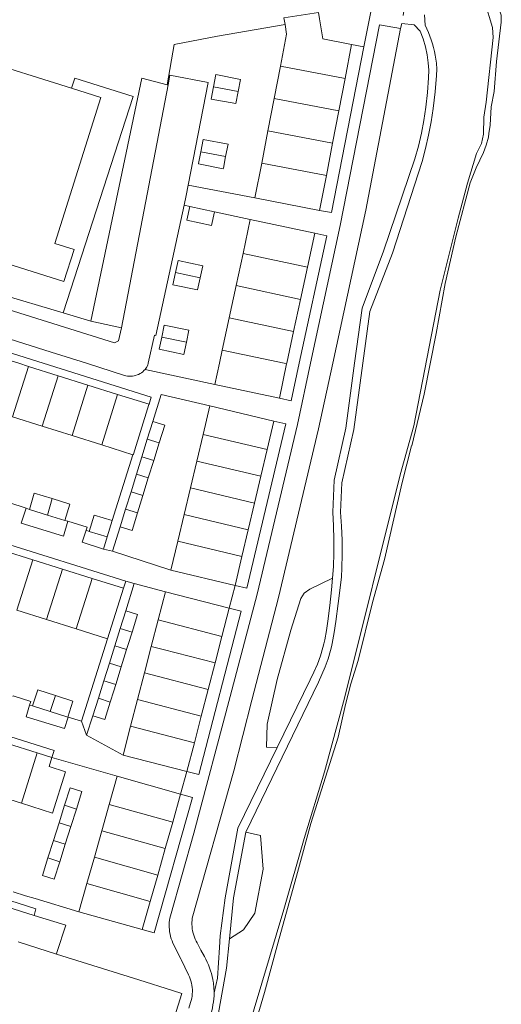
# Model space of a CAD drawing. Header units: metres. Extents: x 89888 to 94270, y 464165 to 468904.
# Tile 206 of 256: x 94061 to 94140, y 466145 to 466306. Entities that reach past the tile are written whole.
import ezdxf

# ---------------------------------------------------------------- set-up
doc = ezdxf.new("R2010")
doc.units = ezdxf.units.M
for name, color, linetype, lineweight in [('B_BEBOUWINGSGRENS_0', 251, 'CONTINUOUS', 13), ('B_TUSSENMUUR_0', 251, 'CONTINUOUS', 13), ('T_CULTUURGRENS_0', 251, 'CONTINUOUS', 13), ('T_HEK_LIJN_0', 251, 'CONTINUOUS', 13), ('T_MUUR_30CM_LIJN_0', 251, 'CONTINUOUS', 13), ('V_WEGGRENS_0', 251, 'CONTINUOUS', 13), ('W_WATERGRENS_0', 251, 'CONTINUOUS', 13)]:
    doc.layers.add(name, color=color, linetype=linetype, lineweight=lineweight)

# ---------------------------------------------------------------- blocks, each defined once
blk = doc.blocks.new('OGT_BLOK3_ACAD_1_FMEBLOCK33')
at = {"layer": 'W_WATERGRENS_0'}
blk.add_lwpolyline([(88.07, 214.42), (86.5, 208.41), (83.65, 195.81), (81.66, 188.75), (79.32, 179.24), (78.14, 175.42), (77.22, 172.07), (76.02, 166.72), (71.54, 152.56), (69.39, 144.53), (66.22, 133.12), (64, 124.85), (62.47, 119.68), (60.2, 112.77), (59.7, 110.62), (59.64, 109.27), (59.99, 107.77), (60.22, 107.18)], dxfattribs=at)
blk = doc.blocks.new('OGT_BLOK3_ACAD_1_FMEBLOCK13')
at = {"layer": 'T_CULTUURGRENS_0'}
blk.add_lwpolyline([(-12.09, -63.82), (-4.93, -39.72), (-1.57, -28.04), (1.78, -17.12), (5.01, -5.09), (14.14, 31.51), (16.37, 39.56), (20.69, 61.75), (23.61, 73.55), (25.18, 79.27), (26.62, 84.14), (27.45, 85.81), (27.76, 87.31), (27.86, 90.08), (28.22, 92.56), (29.37, 103.13), (29.23, 104.78), (26.75, 113.15)], dxfattribs=at)

msp = doc.modelspace()

# ---------------------------------------------------------------- linework, layer by layer
at = {"layer": 'B_BEBOUWINGSGRENS_0'}
for p, q in [((94115.04, 466302.22), (94113.97, 466296.66)), ((94102.36, 466293.39), (94103.38, 466298.7)), ((94113.97, 466296.66), (94112.95, 466291.36)), ((94101.33, 466288.09), (94102.36, 466293.39)), ((94112.95, 466291.36), (94111.92, 466286.05)), ((94100.31, 466282.79), (94101.33, 466288.09)), ((94111.92, 466286.05), (94110.9, 466280.76)), ((94099.21, 466277.1), (94100.31, 466282.79)), ((94110.9, 466280.76), (94109.8, 466275.06)), ((94109.8, 466275.06), (94099.21, 466277.1)), ((94088.54, 466275.71), (94092.57, 466274.84)), ((94097.26, 466268.01), (94098.45, 466273.58)), ((94098.45, 466273.58), (94109, 466271.32)), ((94109, 466271.32), (94107.8, 466265.75)), ((94096.12, 466262.73), (94097.26, 466268.01)), ((94107.8, 466265.75), (94106.67, 466260.46)), ((94094.99, 466257.46), (94096.12, 466262.73)), ((94106.67, 466260.46), (94105.54, 466255.19)), ((94093.86, 466252.18), (94094.99, 466257.46)), ((94062.14, 466249.5), (94067.01, 466247.97)), ((94104.4, 466249.92), (94103.2, 466244.28)), ((94067.01, 466247.97), (94071.87, 466246.44)), ((94071.87, 466246.44), (94076.73, 466244.91)), ((94103.2, 466244.28), (94092.65, 466246.55)), ((94076.73, 466244.91), (94081.87, 466243.29)), ((94090.72, 466238.35), (94091.82, 466243.01)), ((94091.82, 466243.01), (94102.32, 466240.53)), ((94064.4, 466239.68), (94059.53, 466241.21)), ((94081.59, 466237.57), (94082.49, 466240.45)), ((94102.32, 466240.53), (94101.22, 466235.87)), ((94069.26, 466238.16), (94064.4, 466239.68)), ((94074.12, 466236.63), (94069.26, 466238.16)), ((94080.71, 466234.7), (94081.59, 466237.57)), ((94089.69, 466233.97), (94090.72, 466238.35)), ((94079.24, 466235.03), (94074.12, 466236.63)), ((94083.53, 466236.97), (94082.65, 466234.1)), ((94101.22, 466235.87), (94100.18, 466231.49)), ((94079.81, 466231.82), (94080.71, 466234.7)), ((94082.65, 466234.1), (94081.75, 466231.22)), ((94088.65, 466229.6), (94089.69, 466233.97)), ((94078.93, 466228.96), (94079.81, 466231.82)), ((94081.75, 466231.22), (94080.86, 466228.36)), ((94100.18, 466231.49), (94099.15, 466227.11)), ((94087.62, 466225.22), (94088.65, 466229.6)), ((94078.04, 466226.09), (94078.93, 466228.96)), ((94080.86, 466228.36), (94079.98, 466225.49)), ((94065.22, 466225.12), (94062.29, 466226.04)), ((94077.15, 466223.23), (94078.04, 466226.09)), ((94099.15, 466227.11), (94098.11, 466222.74)), ((94068.06, 466224.23), (94065.22, 466225.12)), ((94086.58, 466220.85), (94087.62, 466225.22)), ((94075.83, 466224.23), (94074.99, 466221.57)), ((94098.11, 466222.74), (94097.08, 466218.36)), ((94074.99, 466221.57), (94072.08, 466222.47)), ((94085.46, 466216.1), (94086.58, 466220.85)), ((94057.97, 466219.35), (94062.83, 466217.82)), ((94062.83, 466217.82), (94067.7, 466216.29)), ((94097.08, 466218.36), (94095.96, 466213.62)), ((94067.7, 466216.29), (94072.56, 466214.76)), ((94072.56, 466214.76), (94077.69, 466213.14)), ((94095.96, 466213.62), (94085.46, 466216.1)), ((94077.69, 466213.14), (94075.09, 466204.89)), ((94083.36, 466207.95), (94084.56, 466212.59)), ((94084.56, 466212.59), (94095, 466209.9)), ((94095, 466209.9), (94093.79, 466205.25)), ((94065.1, 466208.04), (94060.24, 466209.57)), ((94077.15, 466206.58), (94078.05, 466209.47)), ((94069.96, 466206.51), (94065.1, 466208.04)), ((94075.09, 466204.89), (94069.96, 466206.51)), ((94076.26, 466203.72), (94077.15, 466206.58)), ((94082.24, 466203.61), (94083.36, 466207.95)), ((94093.79, 466205.25), (94092.67, 466200.91)), ((94075.37, 466200.86), (94076.26, 466203.72)), ((94081.11, 466199.27), (94082.24, 466203.61)), ((94078.2, 466203.12), (94077.3, 466200.26)), ((94074.47, 466198), (94075.37, 466200.86)), ((94077.3, 466200.26), (94076.41, 466197.4)), ((94092.67, 466200.91), (94091.54, 466196.56)), ((94079.98, 466194.9), (94081.11, 466199.27)), ((94073.57, 466195.12), (94074.47, 466198)), ((94091.54, 466196.56), (94090.42, 466192.2)), ((94065.7, 466192.95), (94062.81, 466193.87)), ((94072.68, 466192.26), (94073.57, 466195.12)), ((94078.86, 466190.55), (94079.98, 466194.9)), ((94068.58, 466192.03), (94065.7, 466192.95)), ((94090.42, 466192.2), (94089.29, 466187.85)), ((94077.63, 466185.83), (94078.86, 466190.55)), ((94058.7, 466187.72), (94063.57, 466186.18)), ((94089.29, 466187.85), (94088.07, 466183.13)), ((94063.57, 466186.18), (94065.98, 466185.42)), ((94088.07, 466183.13), (94077.63, 466185.83)), ((94075.36, 466177.75), (94076.66, 466182.37)), ((94076.66, 466182.37), (94087.04, 466179.44)), ((94060.97, 466177.92), (94056.1, 466179.46)), ((94087.04, 466179.44), (94085.74, 466174.82)), ((94068.04, 466177.59), (94067.13, 466174.71)), ((94074.14, 466173.42), (94075.36, 466177.75)), ((94069.07, 466174.1), (94069.98, 466176.98)), ((94067.13, 466174.71), (94066.23, 466171.84)), ((94085.74, 466174.82), (94084.51, 466170.49)), ((94068.16, 466171.23), (94069.07, 466174.1)), ((94072.92, 466169.09), (94074.14, 466173.42)), ((94066.23, 466171.84), (94065.32, 466168.96)), ((94067.25, 466168.35), (94068.16, 466171.23)), ((94084.51, 466170.49), (94083.29, 466166.16)), ((94071.7, 466164.77), (94072.92, 466169.09)), ((94070.39, 466160.15), (94071.7, 466164.77)), ((94083.29, 466166.16), (94082.07, 466161.84)), ((94082.07, 466161.84), (94080.77, 466157.22)), ((94080.77, 466157.22), (94070.39, 466160.15)), ((94060.45, 466155.21), (94066.73, 466153.23)), ((94066.73, 466153.23), (94080.21, 466148.99))]:
    msp.add_line(p, q, dxfattribs=at)
for points in [[(94104.14, 466305.48), (94103.96, 466306.57), (94109.61, 466307.48), (94109.79, 466306.42), (94110.32, 466303.13), (94115.04, 466302.22)], [(94103.38, 466298.7), (94104.39, 466303.93), (94104.14, 466305.48)], [(94044.32, 466270.83), (94053.47, 466300), (94069.2, 466295.07)], [(94096.47, 466294.52), (94096.86, 466296.52), (94092.81, 466297.3), (94092.42, 466295.3)], [(94092.42, 466295.3), (94092.04, 466293.3), (94096.09, 466292.56), (94096.47, 466294.52)], [(94069.2, 466295.07), (94073.97, 466293.57), (94066.44, 466269.63), (94069.59, 466268.64), (94067.94, 466263.4), (94044.32, 466270.83)], [(94094.41, 466283.87), (94094.8, 466285.88), (94090.75, 466286.66), (94090.36, 466284.66)], [(94090.36, 466284.66), (94089.99, 466282.73), (94089.98, 466282.66), (94094.03, 466281.88), (94094.04, 466281.96), (94094.41, 466283.87)], [(94092.57, 466274.84), (94092.09, 466272.59), (94088.06, 466273.46), (94088.54, 466275.71)], [(94090.24, 466264), (94090.67, 466265.99), (94086.64, 466266.82), (94086.21, 466264.86)], [(94086.21, 466264.86), (94085.79, 466262.88), (94089.83, 466262.05), (94090.24, 466264)], [(94087.98, 466253.44), (94088.41, 466255.43), (94084.37, 466256.26), (94083.95, 466254.3)], [(94105.54, 466255.19), (94104.42, 466250), (94104.4, 466249.92)], [(94083.95, 466254.3), (94083.52, 466252.32), (94087.55, 466251.46), (94087.98, 466253.44)], [(94092.65, 466246.55), (94093.39, 466250), (94093.86, 466252.18)], [(94057.28, 466251.03), (94060.57, 466250), (94062.14, 466249.5)], [(94081.87, 466243.29), (94081.85, 466243.25), (94079.31, 466235.14), (94079.24, 466235.03)], [(94082.49, 466240.45), (94084.43, 466239.85), (94083.53, 466236.97)], [(94062.29, 466226.04), (94063.06, 466228.75), (94065.99, 466227.83)], [(94065.99, 466227.83), (94068.92, 466226.9), (94068.06, 466224.23)], [(94072.08, 466222.47), (94072.86, 466225.15), (94075.83, 466224.23)], [(94079.98, 466225.49), (94079.09, 466222.63), (94077.15, 466223.23)], [(94078.05, 466209.47), (94079.99, 466208.86), (94079.09, 466205.98)], [(94079.09, 466205.98), (94078.45, 466203.92), (94078.2, 466203.12)], [(94076.41, 466197.4), (94076.08, 466196.34), (94075.51, 466194.51)], [(94062.81, 466193.87), (94063.65, 466196.51), (94066.54, 466195.59)], [(94066.54, 466195.59), (94069.42, 466194.67), (94068.58, 466192.03)], [(94075.51, 466194.51), (94074.62, 466191.65), (94072.68, 466192.26)], [(94065.98, 466185.42), (94065.52, 466183.94), (94068.21, 466183.09), (94066.04, 466176.32), (94060.97, 466177.92)], [(94069.98, 466176.98), (94070.89, 466179.86), (94068.95, 466180.47), (94068.04, 466177.59)], [(94065.32, 466168.96), (94064.41, 466166.09), (94066.34, 466165.48), (94067.25, 466168.35)], [(94080.21, 466148.99), (94085.73, 466147.25), (94087.26, 466146.77), (94086.04, 466142.93), (94085.49, 466141.18)]]:
    msp.add_lwpolyline(points, dxfattribs=at)
at = {"layer": 'B_TUSSENMUUR_0'}
for p, q in [((94103.38, 466298.7), (94113.97, 466296.66)), ((94092.42, 466295.3), (94096.47, 466294.52)), ((94102.36, 466293.39), (94112.95, 466291.36)), ((94101.33, 466288.09), (94111.92, 466286.05)), ((94090.36, 466284.66), (94094.41, 466283.87)), ((94100.31, 466282.79), (94110.9, 466280.76)), ((94097.26, 466268.01), (94107.8, 466265.75)), ((94086.21, 466264.86), (94090.24, 466264)), ((94106.67, 466260.46), (94096.12, 466262.73)), ((94094.99, 466257.46), (94105.54, 466255.19)), ((94083.95, 466254.3), (94087.98, 466253.44)), ((94059.53, 466241.21), (94062.14, 466249.5)), ((94064.4, 466239.68), (94067.01, 466247.97)), ((94069.26, 466238.16), (94071.87, 466246.44)), ((94074.12, 466236.63), (94076.73, 466244.91)), ((94081.59, 466237.57), (94083.53, 466236.97)), ((94101.22, 466235.87), (94090.72, 466238.35)), ((94080.71, 466234.7), (94082.65, 466234.1)), ((94089.69, 466233.97), (94100.18, 466231.49)), ((94079.81, 466231.82), (94081.75, 466231.22)), ((94099.15, 466227.11), (94088.65, 466229.6)), ((94065.99, 466227.83), (94065.22, 466225.12)), ((94078.93, 466228.96), (94080.86, 466228.36)), ((94079.98, 466225.49), (94078.04, 466226.09)), ((94087.62, 466225.22), (94098.11, 466222.74)), ((94086.58, 466220.85), (94097.08, 466218.36)), ((94060.24, 466209.57), (94062.83, 466217.82)), ((94065.1, 466208.04), (94067.7, 466216.29)), ((94069.96, 466206.51), (94072.56, 466214.76)), ((94077.15, 466206.58), (94079.09, 466205.98)), ((94083.36, 466207.95), (94093.79, 466205.25)), ((94076.26, 466203.72), (94078.2, 466203.12)), ((94075.37, 466200.86), (94077.3, 466200.26)), ((94091.54, 466196.56), (94081.11, 466199.27)), ((94076.41, 466197.4), (94074.47, 466198)), ((94065.7, 466192.95), (94066.54, 466195.59)), ((94073.57, 466195.12), (94075.51, 466194.51)), ((94079.98, 466194.9), (94090.42, 466192.2)), ((94078.86, 466190.55), (94089.29, 466187.85)), ((94060.97, 466177.92), (94063.57, 466186.18)), ((94068.04, 466177.59), (94069.98, 466176.98)), ((94075.36, 466177.75), (94085.74, 466174.82)), ((94067.13, 466174.71), (94069.07, 466174.1)), ((94084.51, 466170.49), (94074.14, 466173.42)), ((94068.16, 466171.23), (94066.23, 466171.84)), ((94065.32, 466168.96), (94067.25, 466168.35)), ((94072.92, 466169.09), (94083.29, 466166.16)), ((94082.07, 466161.84), (94071.7, 466164.77))]:
    msp.add_line(p, q, dxfattribs=at)
for points in [[(94093.86, 466252.18), (94104.01, 466250), (94104.4, 466249.92)], [(94082.24, 466203.61), (94084.2, 466203.1), (94092.67, 466200.91)]]:
    msp.add_lwpolyline(points, dxfattribs=at)
at = {"layer": 'T_CULTUURGRENS_0'}
for p, q in [((94063.06, 466159.55), (94057.35, 466161.36)), ((94063.35, 466160.65), (94063.06, 466159.55))]:
    msp.add_line(p, q, dxfattribs=at)
for points in [[(94111.93, 466214.79), (94108.17, 466213), (94107.29, 466212.34), (94106.73, 466211.45), (94105.07, 466206.26), (94102.86, 466198.18), (94101.21, 466190.89), (94101.1, 466187.13), (94102.85, 466187.05)], [(94097.74, 466173.21), (94100.1, 466172.65), (94100.54, 466167.12), (94099.21, 466159.93), (94097.34, 466157.17), (94095.02, 466155.71)], [(94057.35, 466161.36), (94057.7, 466162.45), (94063.35, 466160.65)]]:
    msp.add_lwpolyline(points, dxfattribs=at)
at = {"layer": 'T_HEK_LIJN_0'}
msp.add_lwpolyline([(94084.84, 466295.64), (94085.99, 466302.23), (94093.08, 466303.59), (94104.14, 466305.48)], dxfattribs=at)
at = {"layer": 'T_MUUR_30CM_LIJN_0'}
msp.add_line((94061.65, 466162.77), (94059.63, 466163.41), dxfattribs=at)
at = {"layer": 'V_WEGGRENS_0'}
for p, q in [((94123.04, 466304.83), (94123.25, 466305.66)), ((94117.01, 466301.84), (94115.04, 466302.22)), ((94077.38, 466255.81), (94085, 466295.6)), ((94085, 466295.6), (94084.84, 466295.64)), ((94088.3, 466279.21), (94091.54, 466295.98)), ((94099.21, 466277.1), (94088.3, 466279.21)), ((94087.63, 466275.91), (94088.54, 466275.71)), ((94092.57, 466274.84), (94098.45, 466273.58)), ((94067.79, 466258.25), (94042.71, 466265.71)), ((94072.36, 466256.93), (94067.79, 466258.25)), ((94077.38, 466255.81), (94072.36, 466256.93)), ((94092.65, 466246.55), (94081.22, 466249)), ((94082.23, 466244.43), (94081.87, 466243.29)), ((94082.49, 466240.45), (94083.87, 466244.89)), ((94083.87, 466244.89), (94091.82, 466243.01)), ((94105.15, 466243.86), (94103.2, 466244.28)), ((94102.32, 466240.53), (94104.27, 466240.07)), ((94079.24, 466235.03), (94075.83, 466224.23)), ((94026.19, 466230.61), (94078.05, 466214.29)), ((94061.75, 466226.28), (94062.29, 466226.04)), ((94068.06, 466224.23), (94068.6, 466224.12)), ((94071.57, 466222.64), (94072.08, 466222.47)), ((94075.87, 466219.24), (94077.15, 466223.23)), ((94074.99, 466221.57), (94074.4, 466219.55)), ((94074.4, 466219.55), (94075.87, 466219.24)), ((94085.46, 466216.1), (94075.87, 466219.24)), ((94078.05, 466214.29), (94077.69, 466213.14)), ((94079.44, 466213.93), (94078.05, 466214.29)), ((94078.05, 466209.47), (94079.44, 466213.93)), ((94079.44, 466213.93), (94084.56, 466212.59)), ((94095.96, 466213.62), (94095, 466209.9)), ((94095, 466209.9), (94096.93, 466209.39)), ((94075.09, 466204.89), (94070.82, 466191.4)), ((94062.31, 466194), (94062.81, 466193.87)), ((94068.58, 466192.03), (94068.63, 466192.02)), ((94070.82, 466191.4), (94068.63, 466192.02)), ((94071.64, 466189.09), (94072.68, 466192.26)), ((94070.82, 466191.4), (94071.64, 466189.09)), ((94077.63, 466185.83), (94071.64, 466189.09)), ((94065.98, 466185.42), (94076.66, 466182.37)), ((94088.07, 466183.13), (94087.04, 466179.44)), ((94087.04, 466179.44), (94088.96, 466178.89)), ((94088.96, 466178.89), (94082.69, 466156.68)), ((94082.69, 466156.68), (94080.77, 466157.22))]:
    msp.add_line(p, q, dxfattribs=at)
for points in [[(94123.48, 466306.96), (94123.66, 466308.01), (94120.06, 466308.76), (94118.67, 466308.91), (94118.33, 466308.4), (94117.01, 466301.84)], [(94097.74, 466173.21), (94109.59, 466197.75), (94110.18, 466199.01), (94110.71, 466200.3), (94111.18, 466201.61), (94111.59, 466202.94), (94111.74, 466203.53), (94111.86, 466204.12), (94112.16, 466205.9), (94112.44, 466207.69), (94112.85, 466210.67), (94113.22, 466213.66), (94113.35, 466215.04), (94113.44, 466216.42), (94113.5, 466218.73), (94113.48, 466221.03), (94113.38, 466223.33), (94113.2, 466225.63), (94113.44, 466230.42), (94115.42, 466239.16), (94116.87, 466250), (94118.01, 466258.51), (94121.71, 466268.04), (94126.56, 466283.05), (94127.12, 466285.21), (94127.62, 466287.38), (94128.04, 466289.57), (94128.38, 466291.77), (94128.71, 466294.46), (94128.95, 466297.16), (94128.98, 466298.17), (94128.91, 466299.18), (94128.83, 466299.82), (94128.72, 466300.47), (94128.59, 466301.1), (94128.44, 466301.73), (94128.26, 466302.36), (94128.07, 466302.98), (94127.85, 466303.59), (94127.6, 466304.19), (94127.34, 466304.78), (94127.05, 466305.37), (94126.98, 466307.11)], [(94123.04, 466304.83), (94119.59, 466305.45), (94113.16, 466272.59), (94108.32, 466250), (94106.17, 466240), (94099.56, 466212.19)], [(94123.25, 466305.66), (94125.28, 466305.44), (94126.26, 466304.42), (94126.74, 466303.16), (94127.12, 466301.87), (94127.41, 466300.56), (94127.59, 466299.22), (94127.66, 466298), (94127.64, 466296.77), (94127.46, 466294.35), (94127.19, 466291.94), (94126.86, 466289.8), (94126.45, 466287.69), (94125.96, 466285.59), (94125.39, 466283.51), (94120.27, 466268.38), (94116.74, 466259.06), (94115.51, 466250), (94114.06, 466239.38), (94112.15, 466230.84)], [(94109.63, 466239.29), (94111.94, 466250), (94117.34, 466275.08), (94123.04, 466304.83)], [(94117.01, 466301.84), (94111.76, 466274.68), (94109.8, 466275.06)], [(94091.54, 466295.98), (94085.3, 466297.23), (94085, 466295.6)], [(94067.79, 466258.25), (94079.28, 466293.69), (94069.71, 466296.69), (94069.2, 466295.07)], [(94084.84, 466295.64), (94080.67, 466296.69), (94072.36, 466256.93)], [(93975.04, 466285.14), (94000, 466277.28), (94019.39, 466271.17), (94076.19, 466253.34), (94076.88, 466253.69), (94077.38, 466255.81)], [(94081.22, 466249), (94081.04, 466248.8), (94080.84, 466248.62), (94080.63, 466248.46), (94080.4, 466248.32), (94080.17, 466248.19), (94079.92, 466248.09), (94079.67, 466248), (94079.41, 466247.94), (94079.15, 466247.9), (94078.88, 466247.88), (94078.62, 466247.89), (94078.35, 466247.91), (94078.09, 466247.96), (94077.83, 466248.03), (94071.61, 466250), (94065.83, 466251.83), (94019.51, 466266.53), (94000, 466272.59), (93975.87, 466280.09), (93975.6, 466280.16), (93975.33, 466280.22), (93975.05, 466280.25), (93974.86, 466280.26)], [(94088.3, 466279.21), (94087.97, 466277.48), (94087.63, 466275.91)], [(94082.79, 466254.61), (94083, 466254.57), (94087.63, 466275.91)], [(94109, 466271.32), (94110.96, 466270.9), (94106.47, 466250), (94105.15, 466243.86)], [(94035.21, 466259.25), (94064.56, 466250), (94082.23, 466244.43)], [(94081.22, 466249), (94081.47, 466249.33), (94081.67, 466249.69), (94081.74, 466250), (94082.79, 466254.61)], [(94092.52, 466146.88), (94092.51, 466147.21), (94092.5, 466147.55), (94092.48, 466147.89), (94092.44, 466148.22), (94092.4, 466148.56), (94092.39, 466148.65), (94092.37, 466148.75), (94092.35, 466148.85), (94092.34, 466148.94), (94092.32, 466149.04), (94092.22, 466149.53), (94092.1, 466150.02), (94091.95, 466150.5), (94091.79, 466150.98), (94091.61, 466151.45), (94091.4, 466151.91), (94091.18, 466152.36), (94090.94, 466152.8), (94090.37, 466153.86), (94089.74, 466155.05), (94089.58, 466155.36), (94089.43, 466155.68), (94089.3, 466156), (94089.18, 466156.34), (94089.09, 466156.67), (94089.01, 466157.02), (94088.95, 466157.37), (94088.91, 466157.72), (94088.89, 466158.07), (94088.89, 466158.42), (94088.91, 466158.77), (94088.95, 466159.12), (94095.77, 466183.22), (94098.69, 466194.79), (94103.07, 466211.61), (94109.63, 466239.29)], [(94104.27, 466240.07), (94097.9, 466213.16), (94095.96, 466213.62)], [(94112.15, 466230.84), (94111.97, 466225.6), (94112.08, 466223.37), (94112.13, 466221.15), (94112.11, 466218.92), (94112.04, 466216.69), (94111.93, 466214.79)], [(94061.75, 466226.28), (94058.92, 466227.19), (94058.76, 466226.66)], [(94068.6, 466224.12), (94067.84, 466221.66), (94060.91, 466223.82), (94061.75, 466226.28)], [(94071.57, 466222.64), (94071.75, 466223.15), (94068.6, 466224.12)], [(94074.4, 466219.55), (94070.9, 466220.69), (94071.57, 466222.64)], [(94111.93, 466214.79), (94111.76, 466212.9), (94111.47, 466210.32), (94111.13, 466207.75), (94110.9, 466206.22)], [(94099.56, 466212.19), (94095.17, 466195.39), (94089.23, 466173.03), (94085.37, 466159.5), (94085.29, 466159.13), (94085.23, 466158.75), (94085.19, 466158.37), (94085.17, 466157.99), (94085.17, 466157.61), (94085.2, 466157.23), (94085.24, 466156.85), (94085.31, 466156.47), (94085.4, 466156.1), (94085.51, 466155.73), (94085.64, 466155.38), (94085.79, 466155.03), (94087.08, 466152.43), (94087.13, 466152.31), (94088.35, 466149.84), (94088.5, 466149.51), (94088.62, 466149.17), (94088.73, 466148.83), (94088.82, 466148.48), (94088.88, 466148.12), (94088.93, 466147.76), (94088.96, 466147.4), (94088.96, 466147.04), (94088.95, 466146.68), (94088.91, 466146.32), (94088.85, 466145.97), (94088.78, 466145.61), (94088.68, 466145.26), (94088.4, 466144.38)], [(94096.93, 466209.39), (94090.01, 466182.62), (94088.07, 466183.13)], [(94110.9, 466206.22), (94110.63, 466204.7), (94110.5, 466204.07), (94110.34, 466203.45), (94109.92, 466202.08), (94109.43, 466200.74), (94108.87, 466199.43), (94108.26, 466198.15), (94102.85, 466187.05)], [(94017.17, 466202.06), (94066.35, 466186.57), (94065.98, 466185.42)], [(94062.31, 466194), (94062.5, 466194.6), (94059.61, 466195.51), (94059.58, 466195.39)], [(94068.63, 466192.02), (94068.04, 466190.15), (94061.74, 466192.11), (94062.31, 466194)], [(94102.85, 466187.05), (94096.41, 466173.82), (94094.31, 466162.42), (94093.53, 466156.22), (94093.42, 466154.28), (94093.05, 466149.26), (94092.52, 466146.88)], [(94095.02, 466155.71), (94095.67, 466162.46), (94097.74, 466173.21)], [(94070.39, 466160.15), (94063.24, 466162.33), (94061.65, 466162.77)], [(94063.06, 466159.55), (94068.23, 466157.93), (94066.8, 466153.47), (94066.73, 466153.23)], [(94093.23, 466143.57), (94094.56, 466150.9), (94095.02, 466155.71)], [(94092.52, 466146.88), (94092.51, 466146.38), (94092.47, 466145.88), (94092.41, 466145.38), (94092.34, 466144.88), (94092.24, 466144.39), (94092.13, 466143.9), (94091.99, 466143.42), (94091.84, 466142.94), (94091.66, 466142.47), (94091.46, 466142.01), (94091.25, 466141.56), (94080.55, 466108.04), (94072.85, 466083.64)]]:
    msp.add_lwpolyline(points, dxfattribs=at)
at = {"layer": 'W_WATERGRENS_0'}
msp.add_lwpolyline([(94137.63, 466321.82), (94136.85, 466315.81), (94136.85, 466314.57), (94137.06, 466313.17), (94137.97, 466310.65), (94139.12, 466308.13), (94139.49, 466307.05), (94139.54, 466305.86), (94138.77, 466299.43), (94138.36, 466294.52), (94137.86, 466292), (94137.74, 466289.03), (94137.47, 466287.66), (94137.43, 466287.04), (94137.08, 466285.74), (94136.65, 466284.54), (94135.43, 466282.03), (94134.43, 466279.55), (94132.07, 466270.7), (94130.34, 466263.05), (94128.89, 466254.88), (94126.9, 466244.97), (94124.87, 466236.48)], dxfattribs=at)

# ---------------------------------------------------------------- block references
at = {"layer": 'T_CULTUURGRENS_0'}
msp.add_blockref('OGT_BLOK3_ACAD_1_FMEBLOCK13', (94108.84, 466200.22), dxfattribs=at)
at = {"layer": 'W_WATERGRENS_0'}
msp.add_blockref('OGT_BLOK3_ACAD_1_FMEBLOCK33', (94036.79, 466022.06), dxfattribs=at)

doc.saveas('drawing.dxf')
